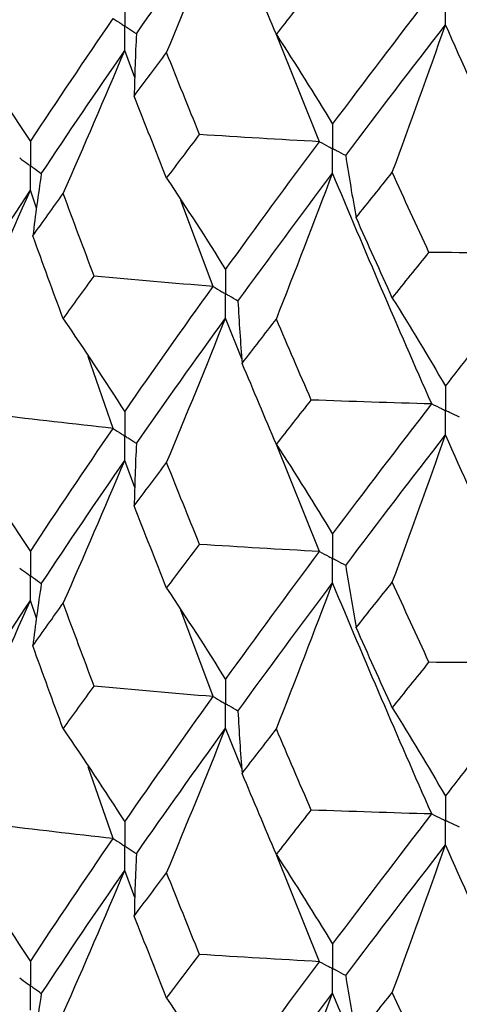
# Paper-space layout '_Trimetric' of a CAD drawing. Header units: millimetres. Extents: x -25 to 160, y -13 to 387.
# Tile 24 of 58: x -15.8 to -13, y 31.09 to 37.37. Entities that reach past the tile are written whole.
import ezdxf

# ---------------------------------------------------------------- set-up
doc = ezdxf.new("R2010")
doc.units = ezdxf.units.MM

psp = doc.layouts.new('_Trimetric')

# ---------------------------------------------------------------- linework, layer by layer
at = {"color": 7, "linetype": 'Continuous', "lineweight": 25}
for p, q in [((-13.8886, 36.5928), (-14.166, 37.2816)), ((-15.0674, 37.0017), (-15.132, 37.174)), ((-15.6944, 36.1694), (-15.7341, 36.2834)), ((-14.5672, 35.6695), (-14.7734, 36.2187)), ((-14.3845, 35.2094), (-14.4885, 35.4676)), ((-15.2058, 34.7647), (-15.3653, 35.2232)), ((-13.8886, 33.9794), (-14.1678, 34.672)), ((-15.0673, 34.3881), (-15.132, 34.5606)), ((-15.6946, 33.555), (-15.7341, 33.6686)), ((-14.5672, 33.0549), (-14.7736, 33.6052)), ((-14.3848, 32.5953), (-14.4885, 32.8528)), ((-15.2059, 32.1498), (-15.365, 32.6073)), ((-13.8887, 31.3645), (-14.1636, 32.0465)), ((-15.0671, 31.773), (-15.132, 31.9459))]:
    psp.add_line(p, q, dxfattribs=at)
for points in [[(-15.0577, 37.2811), (-14.8732, 37.5461), (-14.6834, 37.8134), (-14.4885, 38.0827)], [(-14.8647, 37.1614), (-14.7369, 37.468), (-14.6115, 37.7751), (-14.4885, 38.0827)], [(-14.1638, 37.2765), (-14.2374, 37.4491), (-14.3103, 37.6219), (-14.3827, 37.795)], [(-14.1638, 37.2765), (-14.0902, 37.3711), (-14.016, 37.4659), (-13.9413, 37.5611)], [(-13.8053, 36.704), (-13.599, 36.9789), (-13.3878, 37.2564), (-13.172, 37.536)], [(-15.7341, 36.594), (-15.5636, 36.8527), (-15.3874, 37.1143), (-15.2058, 37.3781)], [(-13.7216, 36.5043), (-13.5139, 36.7799), (-13.3014, 37.0581), (-13.0843, 37.3385)], [(-13.424, 36.3979), (-13.3086, 36.711), (-13.1953, 37.0246), (-13.0843, 37.3385)], [(-12.4192, 35.8827), (-12.6454, 36.3654), (-12.8672, 36.8509), (-13.0843, 37.3385)], [(-15.0577, 37.2811), (-15.0644, 37.1488), (-15.069, 37.0165), (-15.0714, 36.8842)], [(-14.1638, 37.2765), (-14.042, 37.0884), (-13.9225, 36.8976), (-13.8053, 36.704)], [(-16.1426, 37.1968), (-16.0038, 36.9984), (-15.8676, 36.7975), (-15.7341, 36.594)], [(-15.6647, 36.3883), (-15.4927, 36.6475), (-15.3151, 36.9095), (-15.132, 37.174)], [(-15.5249, 36.2632), (-15.3914, 36.5662), (-15.2604, 36.8698), (-15.132, 37.174)], [(-15.0714, 36.8842), (-15.0032, 36.9764), (-14.9343, 37.0688), (-14.8647, 37.1614)], [(-14.6542, 36.6386), (-14.725, 36.8126), (-14.7952, 36.9869), (-14.8647, 37.1614)], [(-14.8647, 36.3599), (-14.9343, 36.5343), (-15.0032, 36.7091), (-15.0714, 36.8842)], [(-14.8647, 36.3599), (-14.7952, 36.4525), (-14.725, 36.5454), (-14.6542, 36.6386)], [(-13.8886, 36.5928), (-14.144, 36.607), (-14.3993, 36.6222), (-14.6542, 36.6386)], [(-14.4885, 35.7782), (-14.2937, 36.0468), (-14.0937, 36.3185), (-13.8886, 36.5928)], [(-13.7216, 36.5043), (-13.7014, 36.3724), (-13.6792, 36.2406), (-13.6547, 36.1089)], [(-15.6647, 36.3883), (-15.6848, 36.2563), (-15.7027, 36.1243), (-15.7185, 35.9922)], [(-14.8647, 36.3599), (-14.7369, 36.1687), (-14.6115, 35.9748), (-14.4885, 35.7782)], [(-14.4093, 35.5765), (-14.2131, 35.8457), (-14.0117, 36.1179), (-13.8053, 36.3929)], [(-14.1638, 35.4618), (-14.0419, 35.7717), (-13.9225, 36.0821), (-13.8053, 36.3929)], [(-13.172, 34.9208), (-13.3877, 35.4082), (-13.599, 35.8992), (-13.8053, 36.3929)], [(-13.6547, 36.1089), (-13.5784, 36.2049), (-13.5015, 36.3012), (-13.424, 36.3979)], [(-13.1899, 35.887), (-13.2685, 36.057), (-13.3466, 36.2273), (-13.424, 36.3979)], [(-16.2288, 35.5121), (-16.0695, 35.7678), (-15.9045, 36.0248), (-15.7341, 36.2834)], [(-16.1426, 35.3843), (-16.0038, 35.6834), (-15.8676, 35.983), (-15.7341, 36.2834)], [(-15.7185, 35.9922), (-15.6547, 36.0822), (-15.5901, 36.1725), (-15.5249, 36.2632)], [(-15.3274, 35.7361), (-15.3939, 35.9114), (-15.4597, 36.0871), (-15.5249, 36.2632)], [(-13.424, 35.5963), (-13.5015, 35.7668), (-13.5784, 35.9376), (-13.6547, 36.1089)], [(-15.5249, 35.4638), (-15.5901, 35.6398), (-15.6547, 35.8159), (-15.7185, 35.9922)], [(-13.424, 35.5963), (-13.3466, 35.6929), (-13.2685, 35.7898), (-13.1899, 35.887)], [(-12.4192, 35.8827), (-12.6761, 35.883), (-12.933, 35.8845), (-13.1899, 35.887)], [(-13.0843, 35.034), (-12.8673, 35.3137), (-12.6455, 35.5968), (-12.4192, 35.8827)], [(-15.5249, 35.4638), (-15.4597, 35.5544), (-15.3939, 35.6451), (-15.3274, 35.7361)], [(-14.5672, 35.6695), (-14.821, 35.6906), (-15.0744, 35.7128), (-15.3274, 35.7361)], [(-15.132, 34.8716), (-14.949, 35.1359), (-14.7607, 35.4016), (-14.5672, 35.6695)], [(-14.4093, 35.5765), (-14.4025, 35.4442), (-14.3936, 35.312), (-14.3825, 35.1797)], [(-13.424, 35.5963), (-13.3086, 35.4117), (-13.1953, 35.2242), (-13.0843, 35.034)], [(-15.5249, 35.4638), (-15.3914, 35.2691), (-15.2604, 35.0717), (-15.132, 34.8716)], [(-15.0577, 34.6677), (-14.8731, 34.9326), (-14.6834, 35.1992), (-14.4885, 35.4676)], [(-14.8647, 34.5474), (-14.7369, 34.8536), (-14.6115, 35.1604), (-14.4885, 35.4676)], [(-14.3825, 35.1797), (-14.3102, 35.2734), (-14.2373, 35.3674), (-14.1638, 35.4618)], [(-13.9415, 34.946), (-14.0162, 35.1176), (-14.0903, 35.2895), (-14.1638, 35.4618)], [(-14.1638, 34.6625), (-14.2373, 34.8347), (-14.3102, 35.0071), (-14.3825, 35.1797)], [(-14.1638, 34.6625), (-14.0903, 34.7568), (-14.0162, 34.8513), (-13.9415, 34.946)], [(-13.172, 34.9208), (-13.4286, 34.928), (-13.6851, 34.9365), (-13.9415, 34.946)], [(-13.8053, 34.0905), (-13.5989, 34.3653), (-13.3878, 34.6419), (-13.172, 34.9208)], [(-15.2058, 34.7647), (-15.457, 34.7925), (-15.7078, 34.8214), (-15.958, 34.8514)], [(-15.7341, 33.9796), (-15.5635, 34.2392), (-15.3873, 34.5011), (-15.2058, 34.7647)], [(-13.7215, 33.8909), (-13.5138, 34.1664), (-13.3013, 34.4438), (-13.0843, 34.7233)], [(-13.424, 33.7838), (-13.3086, 34.0966), (-13.1953, 34.4098), (-13.0843, 34.7233)], [(-12.4192, 33.2693), (-12.6455, 33.752), (-12.8673, 34.2367), (-13.0843, 34.7233)], [(-15.0577, 34.6677), (-15.0644, 34.5354), (-15.069, 34.403), (-15.0714, 34.2707)], [(-14.1638, 34.6625), (-14.0419, 34.4746), (-13.9224, 34.284), (-13.8053, 34.0905)], [(-16.1426, 34.5832), (-16.0037, 34.3846), (-15.8676, 34.1834), (-15.7341, 33.9796)], [(-15.6647, 33.7738), (-15.4927, 34.0339), (-15.315, 34.2963), (-15.132, 34.5606)], [(-15.5249, 33.6496), (-15.3914, 33.9527), (-15.2604, 34.2563), (-15.132, 34.5606)], [(-15.0714, 34.2707), (-15.0031, 34.3627), (-14.9342, 34.4549), (-14.8647, 34.5474)], [(-14.6543, 34.0251), (-14.7251, 34.199), (-14.7952, 34.3731), (-14.8647, 34.5474)], [(-14.8647, 33.7463), (-14.9343, 33.9208), (-15.0032, 34.0956), (-15.0714, 34.2707)], [(-14.8647, 33.7463), (-14.7952, 33.8389), (-14.725, 33.9319), (-14.6543, 34.0251)], [(-13.8886, 33.9794), (-14.1441, 33.9935), (-14.3993, 34.0088), (-14.6543, 34.0251)], [(-14.4885, 33.1639), (-14.2936, 33.4333), (-14.0936, 33.7053), (-13.8886, 33.9794)], [(-13.7215, 33.8909), (-13.7014, 33.7589), (-13.6791, 33.6271), (-13.6546, 33.4953)], [(-14.4094, 32.962), (-14.2131, 33.2321), (-14.0116, 33.5047), (-13.8053, 33.7795)], [(-14.1638, 32.8482), (-14.042, 33.1582), (-13.9225, 33.4686), (-13.8053, 33.7795)], [(-13.1719, 32.3062), (-13.3878, 32.7947), (-13.5991, 33.286), (-13.8053, 33.7795)], [(-13.6546, 33.4953), (-13.5783, 33.5912), (-13.5015, 33.6874), (-13.424, 33.7838)], [(-13.19, 33.2735), (-13.2686, 33.4434), (-13.3466, 33.6135), (-13.424, 33.7838)], [(-15.6647, 33.7738), (-15.6849, 33.6419), (-15.7029, 33.5099), (-15.7188, 33.3778)], [(-14.8647, 33.7463), (-14.7369, 33.5548), (-14.6115, 33.3607), (-14.4885, 33.1639)], [(-16.2288, 32.8972), (-16.0697, 33.1517), (-15.9047, 33.409), (-15.7341, 33.6686)], [(-16.1426, 32.7687), (-16.0037, 33.068), (-15.8675, 33.368), (-15.7341, 33.6686)], [(-15.7188, 33.3778), (-15.6548, 33.4681), (-15.5902, 33.5587), (-15.5249, 33.6496)], [(-15.3271, 33.1213), (-15.3937, 33.2971), (-15.4597, 33.4732), (-15.5249, 33.6496)], [(-13.424, 32.9827), (-13.5015, 33.1533), (-13.5784, 33.3242), (-13.6546, 33.4953)], [(-15.5249, 32.8482), (-15.5902, 33.0244), (-15.6548, 33.201), (-15.7188, 33.3778)], [(-13.424, 32.9827), (-13.3466, 33.0793), (-13.2685, 33.1763), (-13.19, 33.2735)], [(-12.4192, 33.2693), (-12.6761, 33.2696), (-12.9331, 33.271), (-13.19, 33.2735)], [(-13.0843, 32.4196), (-12.8672, 32.7002), (-12.6454, 32.9836), (-12.4192, 33.2693)], [(-15.5249, 32.8482), (-15.4597, 32.9389), (-15.3937, 33.0299), (-15.3271, 33.1213)], [(-14.5672, 33.0549), (-14.8208, 33.0759), (-15.0742, 33.0981), (-15.3271, 33.1213)], [(-15.132, 32.2564), (-14.9492, 32.5197), (-14.7608, 32.786), (-14.5672, 33.0549)], [(-14.4094, 32.962), (-14.4027, 32.8297), (-14.3938, 32.6975), (-14.3828, 32.5653)], [(-13.424, 32.9827), (-13.3086, 32.7978), (-13.1953, 32.6102), (-13.0843, 32.4196)], [(-15.5249, 32.8482), (-15.3914, 32.6536), (-15.2605, 32.4563), (-15.132, 32.2564)], [(-15.0576, 32.0527), (-14.8733, 32.3165), (-14.6835, 32.5833), (-14.4885, 32.8528)], [(-14.8647, 31.9318), (-14.7368, 32.2383), (-14.6115, 32.5453), (-14.4885, 32.8528)], [(-14.3828, 32.5653), (-14.3104, 32.6593), (-14.2374, 32.7536), (-14.1638, 32.8482)], [(-13.9412, 32.3313), (-14.016, 32.5033), (-14.0902, 32.6756), (-14.1638, 32.8482)], [(-14.1638, 32.0469), (-14.2374, 32.2193), (-14.3104, 32.3921), (-14.3828, 32.5653)], [(-14.1638, 32.0469), (-14.0902, 32.1413), (-14.016, 32.2361), (-13.9412, 32.3313)], [(-13.1719, 32.3062), (-13.4285, 32.3134), (-13.6849, 32.3218), (-13.9412, 32.3313)], [(-13.8053, 31.4753), (-13.5992, 31.7491), (-13.3879, 32.0262), (-13.1719, 32.3062)], [(-15.2059, 32.1498), (-15.4571, 32.1777), (-15.708, 32.2066), (-15.9583, 32.2367)], [(-15.7341, 31.3662), (-15.5634, 31.6258), (-15.3873, 31.8872), (-15.2059, 32.1498)], [(-13.7215, 31.2759), (-13.514, 31.5502), (-13.3015, 31.828), (-13.0843, 32.1086)], [(-13.424, 31.1682), (-13.3085, 31.4813), (-13.1953, 31.7948), (-13.0843, 32.1086)], [(-12.4193, 30.6544), (-12.6453, 31.1356), (-12.8671, 31.6206), (-13.0843, 32.1086)], [(-15.0576, 32.0527), (-15.0643, 31.9204), (-15.0688, 31.788), (-15.0711, 31.6556)], [(-14.1638, 32.0469), (-14.042, 31.8591), (-13.9225, 31.6686), (-13.8053, 31.4753)], [(-16.1426, 31.9695), (-16.0037, 31.771), (-15.8675, 31.5699), (-15.7341, 31.3662)], [(-15.6647, 31.1604), (-15.4926, 31.4206), (-15.3149, 31.6825), (-15.132, 31.9459)], [(-15.5249, 31.0358), (-15.3914, 31.3386), (-15.2605, 31.6419), (-15.132, 31.9459)], [(-15.0711, 31.6556), (-15.003, 31.7473), (-14.9342, 31.8394), (-14.8647, 31.9318)], [(-14.6545, 31.4104), (-14.7252, 31.5838), (-14.7953, 31.7576), (-14.8647, 31.9318)], [(-14.8647, 31.1325), (-14.9342, 31.3067), (-15.003, 31.4811), (-15.0711, 31.6556)], [(-14.8647, 31.1325), (-14.7953, 31.2249), (-14.7252, 31.3175), (-14.6545, 31.4104)], [(-13.8887, 31.3645), (-14.1442, 31.3787), (-14.3995, 31.394), (-14.6545, 31.4104)], [(-14.4885, 30.5505), (-14.2936, 30.8199), (-14.0935, 31.0914), (-13.8887, 31.3645)], [(-13.7215, 31.2759), (-13.7013, 31.1439), (-13.6789, 31.012), (-13.6543, 30.8803)], [(-15.6647, 31.1604), (-15.6849, 31.0284), (-15.7029, 30.8964), (-15.7188, 30.7643)], [(-14.4094, 30.3486), (-14.213, 30.6188), (-14.0115, 30.891), (-13.8053, 31.1648)], [(-14.1638, 30.2344), (-14.042, 30.5441), (-13.9225, 30.8542), (-13.8053, 31.1648)], [(-13.1719, 29.6928), (-13.3879, 30.1815), (-13.5992, 30.6724), (-13.8053, 31.1648)], [(-13.6543, 30.8803), (-13.5782, 30.9758), (-13.5014, 31.0718), (-13.424, 31.1682)], [(-13.1903, 30.6588), (-13.2687, 30.8282), (-13.3467, 30.998), (-13.424, 31.1682)], [(-14.8647, 31.1325), (-14.7368, 30.9412), (-14.6115, 30.7472), (-14.4885, 30.5505)]]:
    psp.add_open_spline(points, degree=3, dxfattribs=at)
for points, knots in [([(-15.132, 37.4851), (-15.132, 37.4432), (-15.1319, 37.4012), (-15.1319, 37.3593), (-15.1319, 37.3494), (-15.1319, 37.3395), (-15.1319, 37.3296)], [0, 0, 0, 0, 0.0001467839, 0.0001467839, 0.0001467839, 0.0001814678, 0.0001814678, 0.0001814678, 0.0001814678]), ([(-13.0843, 37.3385), (-13.0842, 37.3804), (-13.0842, 37.4224), (-13.0842, 37.4643), (-13.0842, 37.4742), (-13.0842, 37.4841), (-13.0842, 37.494)], [0, 0, 0, 0, 0.0001467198, 0.0001467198, 0.0001467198, 0.0001813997, 0.0001813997, 0.0001813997, 0.0001813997]), ([(-15.2058, 37.3781), (-15.1884, 37.3666), (-15.1709, 37.3551), (-15.1533, 37.3436), (-15.1462, 37.3389), (-15.139, 37.3342), (-15.1319, 37.3296)], [0, 0, 0, 0, 0.0000851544, 0.0000851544, 0.0000851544, 0.0001198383, 0.0001198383, 0.0001198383, 0.0001198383]), ([(-15.132, 37.174), (-15.132, 37.2159), (-15.1319, 37.2579), (-15.1319, 37.2998), (-15.1319, 37.3097), (-15.1319, 37.3197), (-15.1319, 37.3296)], [0, 0, 0, 0, 0.0001467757, 0.0001467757, 0.0001467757, 0.0001814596, 0.0001814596, 0.0001814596, 0.0001814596]), ([(-15.0577, 37.2811), (-15.0753, 37.2926), (-15.0929, 37.304), (-15.1104, 37.3155), (-15.1176, 37.3202), (-15.1248, 37.3249), (-15.1319, 37.3296)], [0, 0, 0, 0, 0.0000851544, 0.0000851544, 0.0000851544, 0.0001198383, 0.0001198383, 0.0001198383, 0.0001198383]), ([(-13.8053, 36.704), (-13.8053, 36.6621), (-13.8052, 36.6202), (-13.8052, 36.5782), (-13.8052, 36.5683), (-13.8052, 36.5584), (-13.8052, 36.5485)], [0, 0, 0, 0, 0.0001467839, 0.0001467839, 0.0001467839, 0.0001814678, 0.0001814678, 0.0001814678, 0.0001814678]), ([(-15.7341, 36.594), (-15.734, 36.5521), (-15.7339, 36.5103), (-15.7339, 36.4684), (-15.7339, 36.4585), (-15.7339, 36.4486), (-15.7339, 36.4387)], [0, 0, 0, 0, 0.0001465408, 0.0001465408, 0.0001465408, 0.0001812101, 0.0001812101, 0.0001812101, 0.0001812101]), ([(-13.8886, 36.5928), (-13.8689, 36.5823), (-13.8491, 36.5718), (-13.8294, 36.5613), (-13.8213, 36.557), (-13.8133, 36.5528), (-13.8052, 36.5485)], [0, 0, 0, 0, 0.0000851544, 0.0000851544, 0.0000851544, 0.0001198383, 0.0001198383, 0.0001198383, 0.0001198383]), ([(-13.8053, 36.3929), (-13.8053, 36.4349), (-13.8052, 36.4768), (-13.8052, 36.5188), (-13.8052, 36.5287), (-13.8052, 36.5386), (-13.8052, 36.5485)], [0, 0, 0, 0, 0.0001467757, 0.0001467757, 0.0001467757, 0.0001814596, 0.0001814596, 0.0001814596, 0.0001814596]), ([(-13.7216, 36.5043), (-13.7414, 36.5148), (-13.7612, 36.5252), (-13.781, 36.5357), (-13.7891, 36.54), (-13.7972, 36.5442), (-13.8052, 36.5485)], [0, 0, 0, 0, 0.0000851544, 0.0000851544, 0.0000851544, 0.0001198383, 0.0001198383, 0.0001198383, 0.0001198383]), ([(-15.8028, 36.4892), (-15.7865, 36.4773), (-15.7702, 36.4653), (-15.7539, 36.4533), (-15.7472, 36.4484), (-15.7406, 36.4436), (-15.7339, 36.4387)], [0, 0, 0, 0, 0.0000852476, 0.0000852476, 0.0000852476, 0.0001199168, 0.0001199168, 0.0001199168, 0.0001199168]), ([(-15.7341, 36.2834), (-15.734, 36.3252), (-15.7339, 36.3671), (-15.7339, 36.409), (-15.7339, 36.4189), (-15.7339, 36.4288), (-15.7339, 36.4387)], [0, 0, 0, 0, 0.000146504, 0.000146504, 0.000146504, 0.0001811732, 0.0001811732, 0.0001811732, 0.0001811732]), ([(-15.6647, 36.3883), (-15.6811, 36.4002), (-15.6975, 36.4122), (-15.7139, 36.4241), (-15.7206, 36.429), (-15.7273, 36.4338), (-15.7339, 36.4387)], [0, 0, 0, 0, 0.0000852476, 0.0000852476, 0.0000852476, 0.0001199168, 0.0001199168, 0.0001199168, 0.0001199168]), ([(-14.4885, 35.7782), (-14.4885, 35.7364), (-14.4884, 35.6945), (-14.4884, 35.6527), (-14.4884, 35.6428), (-14.4884, 35.6328), (-14.4884, 35.6229)], [0, 0, 0, 0, 0.0001465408, 0.0001465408, 0.0001465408, 0.0001812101, 0.0001812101, 0.0001812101, 0.0001812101]), ([(-14.5672, 35.6695), (-14.5486, 35.6584), (-14.5299, 35.6474), (-14.5112, 35.6364), (-14.5036, 35.6319), (-14.496, 35.6274), (-14.4884, 35.6229)], [0, 0, 0, 0, 0.0000852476, 0.0000852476, 0.0000852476, 0.0001199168, 0.0001199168, 0.0001199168, 0.0001199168]), ([(-14.4885, 35.4676), (-14.4885, 35.5095), (-14.4884, 35.5514), (-14.4884, 35.5932), (-14.4884, 35.6031), (-14.4884, 35.613), (-14.4884, 35.6229)], [0, 0, 0, 0, 0.000146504, 0.000146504, 0.000146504, 0.0001811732, 0.0001811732, 0.0001811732, 0.0001811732]), ([(-14.4093, 35.5765), (-14.4281, 35.5875), (-14.4468, 35.5985), (-14.4656, 35.6095), (-14.4732, 35.614), (-14.4808, 35.6185), (-14.4884, 35.6229)], [0, 0, 0, 0, 0.0000852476, 0.0000852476, 0.0000852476, 0.0001199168, 0.0001199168, 0.0001199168, 0.0001199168]), ([(-13.0843, 35.034), (-13.0842, 34.9921), (-13.0842, 34.9503), (-13.0842, 34.9084), (-13.0842, 34.8985), (-13.0842, 34.8886), (-13.0842, 34.8787)], [0, 0, 0, 0, 0.0001465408, 0.0001465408, 0.0001465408, 0.0001812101, 0.0001812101, 0.0001812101, 0.0001812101]), ([(-13.172, 34.9208), (-13.1512, 34.9108), (-13.1304, 34.9008), (-13.1096, 34.8908), (-13.1011, 34.8868), (-13.0927, 34.8827), (-13.0842, 34.8787)], [0, 0, 0, 0, 0.0000852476, 0.0000852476, 0.0000852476, 0.0001199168, 0.0001199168, 0.0001199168, 0.0001199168]), ([(-15.132, 34.8716), (-15.132, 34.8297), (-15.1319, 34.7878), (-15.1319, 34.7459), (-15.1319, 34.7359), (-15.1319, 34.726), (-15.1319, 34.7161)], [0, 0, 0, 0, 0.0001467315, 0.0001467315, 0.0001467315, 0.0001814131, 0.0001814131, 0.0001814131, 0.0001814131]), ([(-13.0843, 34.7233), (-13.0842, 34.7652), (-13.0842, 34.8071), (-13.0842, 34.849), (-13.0842, 34.8589), (-13.0842, 34.8688), (-13.0842, 34.8787)], [0, 0, 0, 0, 0.000146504, 0.000146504, 0.000146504, 0.0001811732, 0.0001811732, 0.0001811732, 0.0001811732]), ([(-12.9961, 34.8368), (-13.017, 34.8467), (-13.0379, 34.8566), (-13.0587, 34.8666), (-13.0672, 34.8706), (-13.0757, 34.8747), (-13.0842, 34.8787)], [0, 0, 0, 0, 0.0000852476, 0.0000852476, 0.0000852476, 0.0001199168, 0.0001199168, 0.0001199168, 0.0001199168]), ([(-15.2058, 34.7647), (-15.1884, 34.7532), (-15.1709, 34.7417), (-15.1533, 34.7302), (-15.1462, 34.7255), (-15.139, 34.7208), (-15.1319, 34.7161)], [0, 0, 0, 0, 0.0000851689, 0.0000851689, 0.0000851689, 0.0001198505, 0.0001198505, 0.0001198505, 0.0001198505]), ([(-15.132, 34.5606), (-15.132, 34.6025), (-15.1319, 34.6445), (-15.1319, 34.6864), (-15.1319, 34.6963), (-15.1319, 34.7062), (-15.1319, 34.7161)], [0, 0, 0, 0, 0.0001467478, 0.0001467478, 0.0001467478, 0.0001814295, 0.0001814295, 0.0001814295, 0.0001814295]), ([(-15.0577, 34.6677), (-15.0753, 34.6791), (-15.0929, 34.6906), (-15.1104, 34.7021), (-15.1176, 34.7068), (-15.1248, 34.7114), (-15.1319, 34.7161)], [0, 0, 0, 0, 0.0000851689, 0.0000851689, 0.0000851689, 0.0001198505, 0.0001198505, 0.0001198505, 0.0001198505]), ([(-13.8053, 34.0905), (-13.8053, 34.0486), (-13.8052, 34.0067), (-13.8052, 33.9648), (-13.8052, 33.9549), (-13.8052, 33.945), (-13.8052, 33.9351)], [0, 0, 0, 0, 0.0001467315, 0.0001467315, 0.0001467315, 0.0001814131, 0.0001814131, 0.0001814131, 0.0001814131]), ([(-15.7341, 33.9796), (-15.734, 33.9377), (-15.7339, 33.8958), (-15.7339, 33.8539), (-15.7339, 33.844), (-15.7339, 33.8341), (-15.7339, 33.8242)], [0, 0, 0, 0, 0.0001467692, 0.0001467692, 0.0001467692, 0.0001814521, 0.0001814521, 0.0001814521, 0.0001814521]), ([(-13.8886, 33.9794), (-13.8689, 33.9689), (-13.8491, 33.9584), (-13.8294, 33.9479), (-13.8213, 33.9436), (-13.8133, 33.9393), (-13.8052, 33.9351)], [0, 0, 0, 0, 0.0000851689, 0.0000851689, 0.0000851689, 0.0001198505, 0.0001198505, 0.0001198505, 0.0001198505]), ([(-13.8053, 33.7795), (-13.8053, 33.8214), (-13.8052, 33.8634), (-13.8052, 33.9053), (-13.8052, 33.9152), (-13.8052, 33.9251), (-13.8052, 33.9351)], [0, 0, 0, 0, 0.0001467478, 0.0001467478, 0.0001467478, 0.0001814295, 0.0001814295, 0.0001814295, 0.0001814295]), ([(-13.7215, 33.8909), (-13.7414, 33.9013), (-13.7612, 33.9118), (-13.781, 33.9223), (-13.7891, 33.9265), (-13.7972, 33.9308), (-13.8052, 33.9351)], [0, 0, 0, 0, 0.0000851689, 0.0000851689, 0.0000851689, 0.0001198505, 0.0001198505, 0.0001198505, 0.0001198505]), ([(-15.8028, 33.8747), (-15.7865, 33.8627), (-15.7702, 33.8507), (-15.7539, 33.8388), (-15.7472, 33.8339), (-15.7406, 33.829), (-15.7339, 33.8242)], [0, 0, 0, 0, 0.0000851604, 0.0000851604, 0.0000851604, 0.0001198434, 0.0001198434, 0.0001198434, 0.0001198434]), ([(-15.7341, 33.6686), (-15.734, 33.7105), (-15.7339, 33.7525), (-15.7339, 33.7944), (-15.7339, 33.8043), (-15.7339, 33.8143), (-15.7339, 33.8242)], [0, 0, 0, 0, 0.0001467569, 0.0001467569, 0.0001467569, 0.0001814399, 0.0001814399, 0.0001814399, 0.0001814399]), ([(-15.6647, 33.7738), (-15.6811, 33.7857), (-15.6975, 33.7976), (-15.7139, 33.8096), (-15.7206, 33.8144), (-15.7273, 33.8193), (-15.7339, 33.8242)], [0, 0, 0, 0, 0.0000851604, 0.0000851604, 0.0000851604, 0.0001198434, 0.0001198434, 0.0001198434, 0.0001198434]), ([(-14.4885, 33.1639), (-14.4885, 33.122), (-14.4884, 33.0801), (-14.4884, 33.0381), (-14.4884, 33.0282), (-14.4884, 33.0183), (-14.4884, 33.0084)], [0, 0, 0, 0, 0.0001467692, 0.0001467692, 0.0001467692, 0.0001814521, 0.0001814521, 0.0001814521, 0.0001814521]), ([(-14.5672, 33.0549), (-14.5486, 33.0439), (-14.5299, 33.0329), (-14.5112, 33.0219), (-14.5036, 33.0174), (-14.496, 33.0129), (-14.4884, 33.0084)], [0, 0, 0, 0, 0.0000851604, 0.0000851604, 0.0000851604, 0.0001198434, 0.0001198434, 0.0001198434, 0.0001198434]), ([(-14.4885, 32.8528), (-14.4885, 32.8948), (-14.4884, 32.9367), (-14.4884, 32.9787), (-14.4884, 32.9886), (-14.4884, 32.9985), (-14.4884, 33.0084)], [0, 0, 0, 0, 0.0001467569, 0.0001467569, 0.0001467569, 0.0001814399, 0.0001814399, 0.0001814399, 0.0001814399]), ([(-14.4094, 32.962), (-14.4281, 32.973), (-14.4469, 32.984), (-14.4656, 32.995), (-14.4732, 32.9994), (-14.4808, 33.0039), (-14.4884, 33.0084)], [0, 0, 0, 0, 0.0000851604, 0.0000851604, 0.0000851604, 0.0001198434, 0.0001198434, 0.0001198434, 0.0001198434]), ([(-13.0843, 32.4196), (-13.0842, 32.3777), (-13.0842, 32.3358), (-13.0842, 32.2939), (-13.0842, 32.284), (-13.0842, 32.2741), (-13.0842, 32.2642)], [0, 0, 0, 0, 0.0001467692, 0.0001467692, 0.0001467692, 0.0001814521, 0.0001814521, 0.0001814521, 0.0001814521]), ([(-13.1719, 32.3062), (-13.1512, 32.2962), (-13.1304, 32.2863), (-13.1096, 32.2763), (-13.1011, 32.2723), (-13.0927, 32.2682), (-13.0842, 32.2642)], [0, 0, 0, 0, 0.0000851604, 0.0000851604, 0.0000851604, 0.0001198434, 0.0001198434, 0.0001198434, 0.0001198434]), ([(-15.132, 32.2564), (-15.132, 32.2146), (-15.1319, 32.1727), (-15.1319, 32.1309), (-15.1319, 32.121), (-15.1319, 32.1111), (-15.1319, 32.1012)], [0, 0, 0, 0, 0.0001464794, 0.0001464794, 0.0001464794, 0.000181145, 0.000181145, 0.000181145, 0.000181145]), ([(-13.0843, 32.1086), (-13.0842, 32.1505), (-13.0842, 32.1925), (-13.0842, 32.2344), (-13.0842, 32.2443), (-13.0842, 32.2543), (-13.0842, 32.2642)], [0, 0, 0, 0, 0.0001467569, 0.0001467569, 0.0001467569, 0.0001814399, 0.0001814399, 0.0001814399, 0.0001814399]), ([(-12.9961, 32.2223), (-13.017, 32.2322), (-13.0379, 32.2421), (-13.0587, 32.252), (-13.0672, 32.2561), (-13.0757, 32.2601), (-13.0842, 32.2642)], [0, 0, 0, 0, 0.0000851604, 0.0000851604, 0.0000851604, 0.0001198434, 0.0001198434, 0.0001198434, 0.0001198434]), ([(-15.2059, 32.1498), (-15.1884, 32.1383), (-15.1709, 32.1267), (-15.1533, 32.1152), (-15.1462, 32.1105), (-15.139, 32.1059), (-15.1319, 32.1012)], [0, 0, 0, 0, 0.000085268, 0.000085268, 0.000085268, 0.0001199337, 0.0001199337, 0.0001199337, 0.0001199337]), ([(-15.132, 31.9459), (-15.132, 31.9877), (-15.1319, 32.0296), (-15.1319, 32.0715), (-15.1319, 32.0814), (-15.1319, 32.0913), (-15.1319, 32.1012)], [0, 0, 0, 0, 0.0001464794, 0.0001464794, 0.0001464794, 0.000181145, 0.000181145, 0.000181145, 0.000181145]), ([(-15.0576, 32.0527), (-15.0753, 32.0642), (-15.0929, 32.0757), (-15.1105, 32.0872), (-15.1176, 32.0918), (-15.1248, 32.0965), (-15.1319, 32.1012)], [0, 0, 0, 0, 0.000085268, 0.000085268, 0.000085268, 0.0001199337, 0.0001199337, 0.0001199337, 0.0001199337]), ([(-13.8053, 31.4753), (-13.8053, 31.4335), (-13.8052, 31.3917), (-13.8052, 31.3498), (-13.8052, 31.3399), (-13.8052, 31.33), (-13.8052, 31.3201)], [0, 0, 0, 0, 0.0001464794, 0.0001464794, 0.0001464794, 0.000181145, 0.000181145, 0.000181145, 0.000181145]), ([(-15.7341, 31.3662), (-15.734, 31.3243), (-15.7339, 31.2824), (-15.7339, 31.2405), (-15.7339, 31.2306), (-15.7339, 31.2207), (-15.7339, 31.2108)], [0, 0, 0, 0, 0.0001467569, 0.0001467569, 0.0001467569, 0.0001814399, 0.0001814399, 0.0001814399, 0.0001814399]), ([(-13.8887, 31.3645), (-13.8689, 31.3539), (-13.8491, 31.3434), (-13.8294, 31.3329), (-13.8213, 31.3286), (-13.8133, 31.3244), (-13.8052, 31.3201)], [0, 0, 0, 0, 0.000085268, 0.000085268, 0.000085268, 0.0001199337, 0.0001199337, 0.0001199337, 0.0001199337]), ([(-13.8053, 31.1648), (-13.8053, 31.2067), (-13.8052, 31.2485), (-13.8052, 31.2904), (-13.8052, 31.3003), (-13.8052, 31.3102), (-13.8052, 31.3201)], [0, 0, 0, 0, 0.0001464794, 0.0001464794, 0.0001464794, 0.000181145, 0.000181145, 0.000181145, 0.000181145]), ([(-13.7215, 31.2759), (-13.7414, 31.2863), (-13.7612, 31.2968), (-13.781, 31.3073), (-13.7891, 31.3116), (-13.7972, 31.3158), (-13.8052, 31.3201)], [0, 0, 0, 0, 0.000085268, 0.000085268, 0.000085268, 0.0001199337, 0.0001199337, 0.0001199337, 0.0001199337]), ([(-15.8028, 31.2613), (-15.7865, 31.2493), (-15.7702, 31.2373), (-15.7539, 31.2254), (-15.7472, 31.2205), (-15.7406, 31.2156), (-15.7339, 31.2108)], [0, 0, 0, 0, 0.0000851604, 0.0000851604, 0.0000851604, 0.0001198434, 0.0001198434, 0.0001198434, 0.0001198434]), ([(-15.7341, 31.0552), (-15.734, 31.0971), (-15.7339, 31.1391), (-15.7339, 31.181), (-15.7339, 31.1909), (-15.7339, 31.2008), (-15.7339, 31.2108)], [0, 0, 0, 0, 0.0001467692, 0.0001467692, 0.0001467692, 0.0001814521, 0.0001814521, 0.0001814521, 0.0001814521]), ([(-15.6647, 31.1604), (-15.6811, 31.1723), (-15.6975, 31.1842), (-15.7139, 31.1962), (-15.7206, 31.201), (-15.7273, 31.2059), (-15.7339, 31.2108)], [0, 0, 0, 0, 0.0000851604, 0.0000851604, 0.0000851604, 0.0001198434, 0.0001198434, 0.0001198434, 0.0001198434])]:
    psp.add_open_spline(points, degree=3, knots=knots, dxfattribs=at)

doc.saveas('drawing.dxf')
